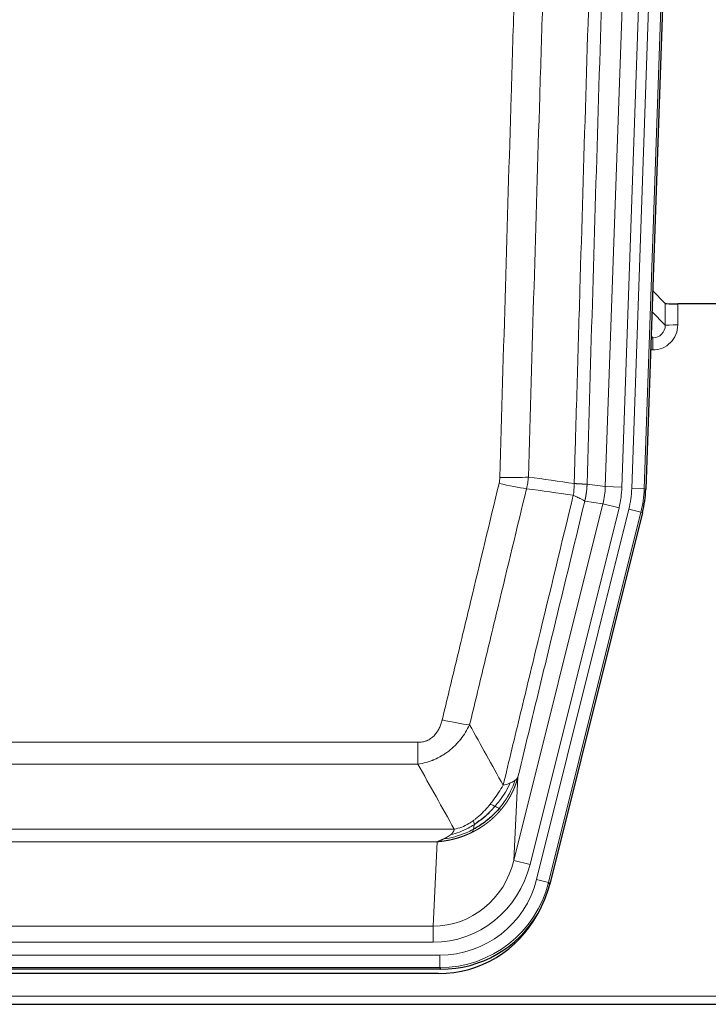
# Model space of a CAD drawing. Header units: millimetres. Extents: x 0 to 29700, y -16 to 21000.
# Tile 36 of 256: x 6289 to 6454, y 9272 to 9509. Entities that reach past the tile are written whole.
import ezdxf

# ---------------------------------------------------------------- set-up
doc = ezdxf.new("R2010")
doc.units = ezdxf.units.MM
doc.layers.add('1', color=7, linetype='Continuous', true_color=0xffffff)

msp = doc.modelspace()

# ---------------------------------------------------------------- linework, layer by layer
at = {"layer": '1', "color": 4, "linetype": 'Continuous', "lineweight": 13}
for p, q in [((6436.05, 9396.184), (6449.161, 9771.627)), ((6452.155, 9771.523), (6439.044, 9396.08)), ((6429.71, 9396.653), (6442.777, 9770.824)), ((6446.769, 9770.685), (6433.703, 9396.514)), ((6444.122, 9435.398), (6444.112, 9440.629)), ((6447.11, 9440.528), (6447.121, 9435.48)), ((6440.908, 9438.726), (6444.122, 9435.398)), ((6440.687, 9432.391), (6441.13, 9432.391)), ((6441.13, 9432.391), (6440.703, 9432.833)), ((6441.13, 9432.391), (6441.13, 9429.471)), ((6441.13, 9429.471), (6440.585, 9429.471)), ((6425.334, 9397.268), (6429.71, 9396.653)), ((6429.71, 9396.653), (6433.703, 9396.514)), ((6439.044, 9396.08), (6436.05, 9396.184)), ((6439.044, 9396.08), (6439.417, 9396.027)), ((6429.129, 9392.519), (6424.778, 9393.13)), ((6407.777, 9306.881), (6429.129, 9392.519)), ((6411.653, 9305.914), (6433.005, 9391.552)), ((6413.179, 9302.288), (6435.352, 9391.222)), ((6429.129, 9392.519), (6433.005, 9391.552)), ((6438.259, 9390.498), (6435.352, 9391.222)), ((6438.259, 9390.498), (6416.085, 9301.563)), ((6438.633, 9390.445), (6438.259, 9390.498)), ((6179.342, 9335.235), (6384.684, 9335.235)), ((6384.684, 9329.994), (6384.684, 9335.235)), ((6384.684, 9329.994), (6179.342, 9329.994)), ((6408.735, 9326.936), (6407.777, 9306.881)), ((6170.61, 9314.375), (6393.416, 9314.375)), ((6389.303, 9311.345), (6174.723, 9311.345)), ((6388.335, 9291.066), (6389.303, 9311.345)), ((6411.653, 9305.914), (6407.777, 9306.881)), ((6416.085, 9301.563), (6413.179, 9302.288)), ((6416.085, 9301.563), (6416.378, 9301.188)), ((6175.692, 9291.066), (6388.335, 9291.066)), ((6388.335, 9287.202), (6388.335, 9291.066)), ((6388.335, 9287.202), (6175.692, 9287.202)), ((6174.103, 9284.119), (6389.923, 9284.119)), ((6389.923, 9281.123), (6389.923, 9284.119)), ((6389.923, 9281.123), (6174.103, 9281.123)), ((6390.216, 9280.748), (6389.923, 9281.123)), ((6038.013, 9274.262), (6526.013, 9274.262))]:
    msp.add_line(p, q, dxfattribs=at)
at = {"layer": '1', "color": 2, "linetype": 'Continuous', "lineweight": 25}
for p, q in [((6452.535, 9771.672), (6439.417, 9396.027)), ((6444.112, 9440.629), (6441.084, 9443.764)), ((6477.013, 9440.528), (6447.11, 9440.528)), ((6438.633, 9390.445), (6416.378, 9301.188)), ((6390.216, 9280.748), (6173.81, 9280.748)), ((6389.625, 9279.705), (6174.402, 9279.705)), ((6038.013, 9272.315), (6526.013, 9272.315))]:
    msp.add_line(p, q, dxfattribs=at)
for centre, major_axis, ratio, start_param, end_param in [((6447.11, 9440.633), (3, 0), 0.0349646, 3.1753451, 4.712515), ((6412.397, 9396.978, 0), (-26.774, 3.763), 0.9986144, 3.0370169, 3.2461684), ((6390.159, 9307.785, 0), (-16.66, 21.323), 0.9977958, 3.5187977, 3.8037475), ((6389.599, 9306.721), (-16.639, 21.297), 0.9990195, 2.4788434, 3.5628372), ((6390.159, 9307.785, 0), (-16.66, 21.323), 0.9977958, 2.4794378, 3.5187977)]:
    msp.add_ellipse(centre, major_axis=major_axis, ratio=ratio, start_param=start_param, end_param=end_param, dxfattribs=at)
at = {"layer": '1', "color": 4, "linetype": 'Continuous', "lineweight": 13}
for centre, major_axis, ratio, start_param, end_param in [((6441.117, 9435.48), (3.237, -5.067), 0.9977321, 5.7157535, 7.2865499), ((6447.121, 9435.402), (-3, -0.006), 0.0261769, 4.7123351, 6.249505), ((6441.117, 9435.402), (1.726, -2.474), 0.9943829, 5.6754356, 7.2462319), ((6404.38, 9399.973), (-9.996, 0.288), 0.1133347, 1.5740649, 2.3314742), ((6404.193, 9398.567), (-9.719, 2.353), 0.1107863, 1.5976112, 2.3432486), ((6409.685, 9397.36), (19.844, -2.789), 0.9980617, 6.1786096, 6.387761), ((6409.685, 9397.36), (23.799, -3.345), 0.9986144, 6.1786096, 6.387761), ((6412.032, 9397.03, 0), (-23.799, 3.345), 0.9986144, 3.0370169, 3.2461684), ((6412.032, 9397.03), (26.766, -3.762), 0.9989218, 6.1786096, 6.387761), ((6390.531, 9341.993), (9.722, -2.342), 0.1329353, 4.744395, 5.4873531), ((6388.414, 9312.049), (-1.001, -20.961), 0.9530564, 0.0460885, 1.3674009), ((6388.414, 9312.049, 0), (-1.185, -24.82), 0.9658521, 0.0460885, 1.3674009), ((6389.872, 9308.152, 0), (-14.809, 18.954), 0.9977958, 2.4794378, 3.8037475), ((6389.872, 9308.152), (16.651, -21.313), 0.9982842, 5.6210305, 6.9453401)]:
    msp.add_ellipse(centre, major_axis=major_axis, ratio=ratio, start_param=start_param, end_param=end_param, dxfattribs=at)
for points, knots in [([(6422.245, 9397.399), (6422.3, 9399.332), (6422.356, 9401.266), (6422.468, 9405.133), (6422.637, 9410.935), (6423.032, 9424.476), (6423.376, 9436.088), (6424.069, 9459.321), (6425.009, 9490.321), (6426.468, 9536.885), (6427.472, 9567.971), (6428.046, 9585.469), (6428.11, 9587.414), (6428.238, 9591.303), (6428.43, 9597.136), (6428.882, 9610.749), (6429.273, 9622.42), (6429.602, 9632.147), (6429.668, 9634.092), (6429.8, 9637.983), (6429.998, 9643.819), (6430.463, 9657.436), (6430.866, 9669.107), (6431.677, 9692.447), (6432.775, 9723.566), (6433.902, 9754.678), (6434.474, 9770.233)], [0, 0, 0, 0, 0.015625, 0.015625, 0.03125, 0.0625, 0.125, 0.125, 0.25, 0.375, 0.5, 0.5, 0.515625, 0.515625, 0.53125, 0.5625, 0.625, 0.625, 0.640625, 0.640625, 0.65625, 0.6875, 0.75, 0.75, 0.875, 1, 1, 1, 1]), ([(6437.529, 9768.757), (6436.959, 9753.258), (6435.835, 9722.257), (6434.741, 9691.25), (6433.931, 9667.993), (6433.529, 9656.364), (6433.066, 9642.795), (6432.868, 9636.98), (6432.736, 9633.103), (6432.671, 9631.165), (6432.343, 9621.473), (6431.953, 9609.845), (6431.502, 9596.281), (6431.311, 9590.468), (6431.183, 9586.593), (6431.119, 9584.656), (6430.547, 9567.221), (6429.545, 9536.247), (6428.091, 9489.852), (6426.684, 9443.522), (6425.779, 9412.679), (6425.334, 9397.268)], [0, 0, 0, 0, 0.125, 0.25, 0.25, 0.3125, 0.34375, 0.359375, 0.359375, 0.375, 0.375, 0.4375, 0.46875, 0.484375, 0.484375, 0.5, 0.5, 0.625, 0.75, 0.875, 1, 1, 1, 1]), ([(6404.38, 9398.839), (6404.818, 9414.077), (6405.708, 9444.577), (6406.629, 9475.125), (6407.331, 9498.054), (6407.567, 9505.7), (6408.043, 9520.997), (6408.282, 9528.649), (6409.008, 9551.613), (6409.499, 9566.929), (6410.123, 9586.083), (6410.248, 9589.914), (6410.499, 9597.575), (6410.877, 9609.068), (6411.26, 9620.56), (6412.031, 9643.545), (6413.073, 9674.192), (6414.68, 9720.164), (6415.781, 9750.813), (6416.339, 9766.137)], [0, 0, 0, 0, 0.125, 0.25, 0.25, 0.3125, 0.3125, 0.375, 0.375, 0.5, 0.5, 0.53125, 0.53125, 0.5625, 0.625, 0.625, 0.75, 0.875, 1, 1, 1, 1]), ([(6423.222, 9765.794), (6422.664, 9750.488), (6421.562, 9719.878), (6419.952, 9673.963), (6418.908, 9643.354), (6418.137, 9620.398), (6417.754, 9608.92), (6417.375, 9597.442), (6417.123, 9589.79), (6416.998, 9585.964), (6416.373, 9566.834), (6415.881, 9551.537), (6415.155, 9528.602), (6414.915, 9520.959), (6414.439, 9505.681), (6414.202, 9498.044), (6413.499, 9475.144), (6412.577, 9444.635), (6411.686, 9414.173), (6411.248, 9398.954)], [0, 0, 0, 0, 0.125, 0.25, 0.375, 0.375, 0.4375, 0.46875, 0.46875, 0.5, 0.5, 0.625, 0.625, 0.6875, 0.6875, 0.75, 0.75, 0.875, 1, 1, 1, 1]), ([(6404.38, 9398.839), (6404.373, 9398.601), (6404.354, 9398.364), (6404.292, 9397.893), (6404.249, 9397.66), (6404.193, 9397.428)], [0, 0, 0, 0, 0.5, 0.5, 1, 1, 1, 1]), ([(6390.531, 9340.626), (6391.665, 9345.353), (6392.801, 9350.083), (6395.073, 9359.544), (6396.211, 9364.276), (6399.626, 9378.477), (6401.907, 9387.95), (6404.193, 9397.428)], [0, 0, 0, 0, 0.25, 0.25, 0.5, 0.5, 1, 1, 1, 1]), ([(6410.789, 9396.154), (6408.501, 9386.689), (6406.217, 9377.229), (6402.797, 9363.048), (6401.659, 9358.322), (6399.383, 9348.874), (6398.247, 9344.152), (6397.111, 9339.431)], [0, 0, 0, 0, 0.5, 0.5, 0.75, 0.75, 1, 1, 1, 1]), ([(6422.245, 9397.399), (6422.224, 9396.921), (6422.208, 9396.446), (6422.15, 9395.5), (6422.108, 9395.031), (6422.032, 9394.565)], [0, 0, 0, 0, 0.5, 0.5, 1, 1, 1, 1]), ([(6422.245, 9397.399), (6422.257, 9397.398), (6422.283, 9397.396), (6422.32, 9397.393), (6422.359, 9397.389), (6422.397, 9397.386), (6422.435, 9397.383), (6422.474, 9397.38), (6422.512, 9397.377), (6422.551, 9397.374), (6422.589, 9397.371), (6422.628, 9397.368), (6422.667, 9397.365), (6422.706, 9397.362), (6422.745, 9397.359), (6422.784, 9397.357), (6422.823, 9397.354), (6422.862, 9397.351), (6422.902, 9397.348), (6422.941, 9397.345), (6422.98, 9397.343), (6423.019, 9397.34), (6423.058, 9397.337), (6423.098, 9397.335), (6423.137, 9397.332), (6423.176, 9397.33), (6423.215, 9397.327), (6423.254, 9397.325), (6423.293, 9397.322), (6423.332, 9397.32), (6423.371, 9397.318), (6423.41, 9397.315), (6423.449, 9397.313), (6423.488, 9397.311), (6423.526, 9397.309), (6423.565, 9397.307), (6423.603, 9397.304), (6423.641, 9397.302), (6423.679, 9397.3), (6423.717, 9397.298), (6423.755, 9397.297), (6423.793, 9397.295), (6423.83, 9397.293), (6423.868, 9397.291), (6423.905, 9397.289), (6423.942, 9397.288), (6423.978, 9397.286), (6424.015, 9397.284), (6424.051, 9397.283), (6424.087, 9397.281), (6424.123, 9397.28), (6424.158, 9397.279), (6424.193, 9397.277), (6424.228, 9397.276), (6424.263, 9397.275), (6424.297, 9397.273), (6424.331, 9397.272), (6424.365, 9397.271), (6424.398, 9397.27), (6424.433, 9397.269), (6424.47, 9397.268), (6424.508, 9397.267), (6424.546, 9397.266), (6424.583, 9397.265), (6424.619, 9397.264), (6424.654, 9397.264), (6424.688, 9397.263), (6424.721, 9397.262), (6424.754, 9397.262), (6424.786, 9397.261), (6424.816, 9397.261), (6424.846, 9397.26), (6424.876, 9397.26), (6424.904, 9397.259), (6424.931, 9397.259), (6424.958, 9397.259), (6424.984, 9397.259), (6425.009, 9397.259), (6425.033, 9397.259), (6425.056, 9397.259), (6425.078, 9397.259), (6425.1, 9397.259), (6425.12, 9397.259), (6425.14, 9397.259), (6425.159, 9397.26), (6425.176, 9397.26), (6425.193, 9397.26), (6425.21, 9397.261), (6425.225, 9397.261), (6425.239, 9397.262), (6425.253, 9397.262), (6425.265, 9397.263), (6425.277, 9397.263), (6425.288, 9397.264), (6425.298, 9397.265), (6425.307, 9397.265), (6425.315, 9397.266), (6425.322, 9397.267), (6425.329, 9397.268), (6425.332, 9397.268), (6425.334, 9397.268)], [0, 0, 0, 0, 0.0069372, 0.0139334, 0.0209887, 0.028103, 0.0352764, 0.0425088, 0.0498003, 0.0571509, 0.0645605, 0.0720292, 0.0795569, 0.0871437, 0.0947896, 0.1024945, 0.1102584, 0.1180815, 0.1259636, 0.1339048, 0.141905, 0.1499643, 0.1580827, 0.1662601, 0.1744966, 0.1827922, 0.1911468, 0.1995605, 0.2080333, 0.2165651, 0.225156, 0.233806, 0.2425151, 0.2512832, 0.2601104, 0.2689967, 0.277942, 0.2869465, 0.29601, 0.3051325, 0.3143142, 0.3235549, 0.3328547, 0.3422136, 0.3516315, 0.3611085, 0.3706446, 0.3802398, 0.3898941, 0.3996074, 0.4093798, 0.4192113, 0.4291019, 0.4390515, 0.4490602, 0.459128, 0.4692549, 0.4794409, 0.4896859, 0.4999901, 0.5124905, 0.524991, 0.5374914, 0.5499918, 0.5624922, 0.5749926, 0.587493, 0.5999934, 0.6124937, 0.6249941, 0.6374944, 0.6499948, 0.6624951, 0.6749954, 0.6874957, 0.699996, 0.7124963, 0.7249966, 0.7374968, 0.7499971, 0.7624973, 0.7749976, 0.7874978, 0.799998, 0.8124982, 0.8249984, 0.8374986, 0.8499988, 0.8624989, 0.8749991, 0.8874992, 0.8999993, 0.9124995, 0.9249996, 0.9374997, 0.9499998, 0.9624998, 0.9749999, 0.9875, 1, 1, 1, 1]), ([(6425.334, 9397.268), (6425.334, 9397.256), (6425.332, 9397.209), (6425.329, 9397.106), (6425.322, 9396.94), (6425.31, 9396.71), (6425.291, 9396.417), (6425.263, 9396.061), (6425.221, 9395.642), (6425.177, 9395.283), (6425.139, 9395.008), (6425.113, 9394.836), (6425.087, 9394.67), (6425.06, 9394.507), (6425.033, 9394.35), (6425.005, 9394.197), (6424.977, 9394.048), (6424.949, 9393.904), (6424.92, 9393.764), (6424.891, 9393.629), (6424.863, 9393.498), (6424.834, 9393.371), (6424.806, 9393.249), (6424.787, 9393.169), (6424.778, 9393.13)], [0, 0, 0, 0, 0.0092499, 0.0337179, 0.073404, 0.128308, 0.1984299, 0.2837694, 0.3843264, 0.5001005, 0.5424888, 0.5838484, 0.6241794, 0.6634821, 0.7017567, 0.7390032, 0.7752221, 0.8104134, 0.8445775, 0.8777146, 0.909825, 0.9409091, 0.9709673, 1, 1, 1, 1]), ([(6405.179, 9324.922), (6406.576, 9330.716), (6407.976, 9336.513), (6410.778, 9348.111), (6412.181, 9353.913), (6416.395, 9371.324), (6419.21, 9382.94), (6422.032, 9394.565)], [0, 0, 0, 0, 0.25, 0.25, 0.5, 0.5, 1, 1, 1, 1]), ([(6424.778, 9393.13), (6422.092, 9382.082), (6419.412, 9371.042), (6415.401, 9354.492), (6414.066, 9348.978), (6411.398, 9337.954), (6410.066, 9332.444), (6408.735, 9326.936)], [0, 0, 0, 0, 0.5, 0.5, 0.75, 0.75, 1, 1, 1, 1]), ([(6422.032, 9394.565), (6422.441, 9394.372), (6422.814, 9394.198), (6423.472, 9393.888), (6423.758, 9393.751), (6424.229, 9393.515), (6424.415, 9393.414), (6424.679, 9393.248), (6424.756, 9393.181), (6424.778, 9393.13)], [0, 0, 0, 0, 0.25, 0.25, 0.5, 0.5, 0.75, 0.75, 1, 1, 1, 1]), ([(6390.531, 9340.626), (6390.51, 9340.538), (6390.488, 9340.451), (6390.442, 9340.277), (6390.418, 9340.19), (6390.343, 9339.931), (6390.288, 9339.76), (6390.17, 9339.422), (6390.107, 9339.255), (6389.97, 9338.925), (6389.897, 9338.762), (6389.74, 9338.441), (6389.656, 9338.283), (6389.52, 9338.049), (6389.474, 9337.972), (6389.377, 9337.819), (6389.327, 9337.743), (6389.174, 9337.519), (6389.066, 9337.375), (6388.838, 9337.096), (6388.718, 9336.962), (6388.529, 9336.769), (6388.431, 9336.674), (6388.33, 9336.583), (6388.262, 9336.523), (6388.228, 9336.493), (6388.053, 9336.347), (6387.909, 9336.239), (6387.462, 9335.936), (6387.145, 9335.767), (6386.725, 9335.597), (6386.64, 9335.565), (6386.467, 9335.506), (6386.38, 9335.479), (6386.118, 9335.404), (6385.942, 9335.363), (6385.588, 9335.298), (6385.409, 9335.274), (6385.049, 9335.243), (6384.867, 9335.235), (6384.684, 9335.235)], [0, 0, 0, 0, 0.03125, 0.03125, 0.0625, 0.0625, 0.125, 0.125, 0.1875, 0.1875, 0.25, 0.25, 0.3125, 0.3125, 0.34375, 0.34375, 0.375, 0.375, 0.4375, 0.4375, 0.5, 0.5, 0.53125, 0.546875, 0.546875, 0.5625, 0.5625, 0.625, 0.625, 0.75, 0.75, 0.78125, 0.78125, 0.8125, 0.8125, 0.875, 0.875, 0.9375, 0.9375, 1, 1, 1, 1]), ([(6397.111, 9339.431), (6396.814, 9338.82), (6396.487, 9338.228), (6395.775, 9337.084), (6395.388, 9336.532), (6394.76, 9335.736), (6394.488, 9335.411), (6394.203, 9335.095), (6394.087, 9334.969), (6394.029, 9334.907), (6393.854, 9334.721), (6393.735, 9334.599), (6393.133, 9333.998), (6392.624, 9333.549), (6391.951, 9333.027), (6391.815, 9332.925), (6391.608, 9332.775), (6391.539, 9332.726), (6391.399, 9332.628), (6391.329, 9332.579), (6390.977, 9332.341), (6390.69, 9332.16), (6389.814, 9331.646), (6389.209, 9331.342), (6388.505, 9331.044), (6388.427, 9331.012), (6388.269, 9330.948), (6388.19, 9330.917), (6387.952, 9330.825), (6387.793, 9330.767), (6387.313, 9330.6), (6386.99, 9330.5), (6386.015, 9330.229), (6385.355, 9330.091), (6384.684, 9329.994)], [0, 0, 0, 0, 0.125, 0.125, 0.25, 0.25, 0.3125, 0.328125, 0.328125, 0.34375, 0.34375, 0.375, 0.375, 0.5, 0.5, 0.53125, 0.53125, 0.546875, 0.546875, 0.5625, 0.5625, 0.625, 0.625, 0.75, 0.75, 0.765625, 0.765625, 0.78125, 0.78125, 0.8125, 0.8125, 0.875, 0.875, 1, 1, 1, 1]), ([(6408.735, 9326.936), (6408.729, 9326.913), (6408.717, 9326.867), (6408.699, 9326.799), (6408.681, 9326.731), (6408.663, 9326.663), (6408.644, 9326.596), (6408.625, 9326.528), (6408.606, 9326.461), (6408.587, 9326.395), (6408.568, 9326.329), (6408.548, 9326.263), (6408.529, 9326.197), (6408.509, 9326.131), (6408.489, 9326.066), (6408.469, 9326.001), (6408.449, 9325.937), (6408.428, 9325.873), (6408.408, 9325.809), (6408.387, 9325.745), (6408.366, 9325.682), (6408.345, 9325.618), (6408.324, 9325.556), (6408.303, 9325.493), (6408.282, 9325.431), (6408.26, 9325.369), (6408.239, 9325.308), (6408.217, 9325.246), (6408.195, 9325.185), (6408.173, 9325.124), (6408.151, 9325.064), (6408.129, 9325.004), (6408.107, 9324.944), (6408.084, 9324.884), (6408.062, 9324.825), (6408.039, 9324.766), (6408.016, 9324.708), (6407.993, 9324.649), (6407.97, 9324.591), (6407.947, 9324.533), (6407.924, 9324.476), (6407.901, 9324.418), (6407.878, 9324.362), (6407.854, 9324.305), (6407.831, 9324.249), (6407.807, 9324.192), (6407.784, 9324.137), (6407.76, 9324.081), (6407.736, 9324.026), (6407.712, 9323.971), (6407.688, 9323.916), (6407.664, 9323.862), (6407.64, 9323.808), (6407.616, 9323.754), (6407.592, 9323.701), (6407.568, 9323.648), (6407.544, 9323.595), (6407.519, 9323.542), (6407.495, 9323.49), (6407.47, 9323.438), (6407.446, 9323.386), (6407.421, 9323.335), (6407.397, 9323.283), (6407.372, 9323.232), (6407.347, 9323.182), (6407.323, 9323.131), (6407.298, 9323.081), (6407.273, 9323.032), (6407.248, 9322.982), (6407.223, 9322.933), (6407.198, 9322.884), (6407.174, 9322.835), (6407.149, 9322.787), (6407.124, 9322.739), (6407.099, 9322.691), (6407.074, 9322.643), (6407.049, 9322.596), (6407.024, 9322.549), (6406.999, 9322.502), (6406.974, 9322.456), (6406.949, 9322.41), (6406.923, 9322.364), (6406.898, 9322.318), (6406.873, 9322.273), (6406.848, 9322.228), (6406.823, 9322.183), (6406.798, 9322.138), (6406.773, 9322.094), (6406.748, 9322.05), (6406.723, 9322.006), (6406.698, 9321.963), (6406.673, 9321.919), (6406.648, 9321.877), (6406.623, 9321.834), (6406.598, 9321.791), (6406.573, 9321.749), (6406.548, 9321.707), (6406.523, 9321.666), (6406.498, 9321.624), (6406.473, 9321.583), (6406.448, 9321.543), (6406.423, 9321.502), (6406.398, 9321.462), (6406.374, 9321.422), (6406.349, 9321.382), (6406.324, 9321.342), (6406.3, 9321.303), (6406.275, 9321.264), (6406.25, 9321.225), (6406.226, 9321.187), (6406.201, 9321.148), (6406.177, 9321.11), (6406.152, 9321.073), (6406.128, 9321.035), (6406.104, 9320.998), (6406.079, 9320.961), (6406.055, 9320.924), (6406.031, 9320.888), (6406.007, 9320.852), (6405.983, 9320.816), (6405.958, 9320.78), (6405.935, 9320.744), (6405.911, 9320.709), (6405.887, 9320.674), (6405.863, 9320.639), (6405.839, 9320.605), (6405.816, 9320.571), (6405.792, 9320.537), (6405.768, 9320.503), (6405.745, 9320.469), (6405.722, 9320.436), (6405.698, 9320.403), (6405.675, 9320.37), (6405.652, 9320.338), (6405.629, 9320.305), (6405.606, 9320.273), (6405.583, 9320.241), (6405.56, 9320.21), (6405.537, 9320.178), (6405.514, 9320.147), (6405.492, 9320.116), (6405.469, 9320.086), (6405.447, 9320.055), (6405.424, 9320.025), (6405.402, 9319.995), (6405.38, 9319.965), (6405.358, 9319.936), (6405.336, 9319.907), (6405.314, 9319.878), (6405.292, 9319.849), (6405.27, 9319.82), (6405.248, 9319.792), (6405.227, 9319.764), (6405.205, 9319.736), (6405.184, 9319.708), (6405.163, 9319.681), (6405.142, 9319.653), (6405.121, 9319.626), (6405.1, 9319.599), (6405.079, 9319.573), (6405.058, 9319.547), (6405.037, 9319.52), (6405.017, 9319.495), (6404.996, 9319.469), (6404.976, 9319.443), (6404.956, 9319.418), (6404.936, 9319.393), (6404.916, 9319.368), (6404.896, 9319.344), (6404.876, 9319.319), (6404.856, 9319.295), (6404.837, 9319.271), (6404.818, 9319.247), (6404.798, 9319.224), (6404.779, 9319.201), (6404.76, 9319.177), (6404.741, 9319.155), (6404.722, 9319.132), (6404.71, 9319.117), (6404.703, 9319.109)], [0, 0, 0, 0, 0.0080212, 0.0160154, 0.0239827, 0.0319231, 0.0398365, 0.0477229, 0.0555824, 0.0634149, 0.0712205, 0.0789992, 0.0867509, 0.0944756, 0.1021734, 0.1098443, 0.1174881, 0.1251051, 0.1326951, 0.1402581, 0.1477942, 0.1553034, 0.1627856, 0.1702408, 0.1776691, 0.1850704, 0.1924448, 0.1997923, 0.2071128, 0.2144063, 0.2216729, 0.2289126, 0.2361253, 0.243311, 0.2504698, 0.2576016, 0.2647065, 0.2717845, 0.2788355, 0.2858595, 0.2928566, 0.2998268, 0.30677, 0.3136862, 0.3205755, 0.3274379, 0.3342733, 0.3410817, 0.3478632, 0.3546178, 0.3613454, 0.3680461, 0.3747198, 0.3813665, 0.3879863, 0.3945792, 0.4011451, 0.4076841, 0.4141961, 0.4206811, 0.4271393, 0.4335704, 0.4399746, 0.4463519, 0.4527022, 0.4590256, 0.465322, 0.4715915, 0.477834, 0.4840496, 0.4902382, 0.4963999, 0.5025346, 0.5086424, 0.5147232, 0.5207771, 0.526804, 0.532804, 0.5387771, 0.5447232, 0.5506423, 0.5565345, 0.5623997, 0.568238, 0.5740494, 0.5798338, 0.5855912, 0.5913217, 0.5970253, 0.6027019, 0.6083515, 0.6139742, 0.61957, 0.6251388, 0.6306807, 0.6361956, 0.6416836, 0.6471446, 0.6525787, 0.6579858, 0.663366, 0.6687192, 0.6740455, 0.6793448, 0.6846172, 0.6898627, 0.6950812, 0.7002727, 0.7054373, 0.710575, 0.7156857, 0.7207694, 0.7258262, 0.7308561, 0.735859, 0.740835, 0.745784, 0.7507061, 0.7556012, 0.7604694, 0.7653107, 0.7701249, 0.7749123, 0.7796727, 0.7844061, 0.7891127, 0.7937922, 0.7984448, 0.8030705, 0.8076692, 0.812241, 0.8167858, 0.8213037, 0.8257947, 0.8302587, 0.8346957, 0.8391058, 0.843489, 0.8478452, 0.8521745, 0.8564768, 0.8607522, 0.8650006, 0.8692221, 0.8734166, 0.8775842, 0.8817249, 0.8858386, 0.8899254, 0.8939852, 0.8980181, 0.902024, 0.906003, 0.909955, 0.9138802, 0.9177783, 0.9216495, 0.9254938, 0.9293111, 0.9331015, 0.936865, 0.9406015, 0.944311, 0.9479937, 0.9516493, 0.9552781, 0.9588799, 0.9624547, 0.9660026, 0.9695236, 0.9730176, 0.9764847, 0.9799249, 0.9833381, 0.9867243, 0.9900837, 0.993416, 0.9967215, 1, 1, 1, 1]), ([(6408.735, 9326.936), (6408.651, 9326.727), (6408.509, 9326.528), (6408.246, 9326.276), (6408.174, 9326.214), (6408.096, 9326.153)], [0, 0, 0, 0, 0.75, 0.75, 1, 1, 1, 1]), ([(6405.179, 9324.922), (6404.486, 9323.782), (6403.719, 9322.593), (6402.592, 9321.063), (6402.302, 9320.685), (6402.003, 9320.315)], [0, 0, 0, 0, 0.75, 0.75, 1, 1, 1, 1]), ([(6406.886, 9325.481), (6406.187, 9324.016), (6405.316, 9322.561), (6403.956, 9320.743), (6403.599, 9320.298), (6403.228, 9319.866)], [0, 0, 0, 0, 0.75, 0.75, 1, 1, 1, 1]), ([(6408.096, 9326.153), (6407.484, 9324.34), (6406.588, 9322.561), (6405.058, 9320.379), (6404.648, 9319.85), (6404.213, 9319.339)], [0, 0, 0, 0, 0.75, 0.75, 1, 1, 1, 1]), ([(6406.886, 9325.481), (6406.763, 9325.43), (6406.635, 9325.38), (6406.302, 9325.258), (6406.092, 9325.187), (6405.65, 9325.051), (6405.419, 9324.985), (6405.179, 9324.922)], [0, 0, 0, 0, 0.25, 0.25, 0.625, 0.625, 1, 1, 1, 1]), ([(6408.096, 9326.153), (6408.057, 9326.123), (6408.017, 9326.093), (6407.849, 9325.974), (6407.71, 9325.887), (6407.407, 9325.719), (6407.242, 9325.638), (6407.007, 9325.533), (6406.947, 9325.507), (6406.886, 9325.481)], [0, 0, 0, 0, 0.125, 0.125, 0.5, 0.5, 0.875, 0.875, 1, 1, 1, 1]), ([(6402.003, 9320.315), (6401.854, 9320.13), (6401.702, 9319.947), (6401.088, 9319.224), (6400.608, 9318.702), (6399.614, 9317.721), (6399.1, 9317.262), (6398.393, 9316.703), (6398.214, 9316.567), (6398.034, 9316.437)], [0, 0, 0, 0, 0.125, 0.125, 0.5, 0.5, 0.875, 0.875, 1, 1, 1, 1]), ([(6403.228, 9319.866), (6403.129, 9319.915), (6403.027, 9319.962), (6402.771, 9320.076), (6402.613, 9320.14), (6402.303, 9320.247), (6402.149, 9320.29), (6402.003, 9320.315)], [0, 0, 0, 0, 0.25, 0.25, 0.625, 0.625, 1, 1, 1, 1]), ([(6404.213, 9319.339), (6404.182, 9319.356), (6404.15, 9319.374), (6404.016, 9319.449), (6403.903, 9319.512), (6403.653, 9319.648), (6403.517, 9319.721), (6403.326, 9319.818), (6403.277, 9319.842), (6403.228, 9319.866)], [0, 0, 0, 0, 0.125, 0.125, 0.5, 0.5, 0.875, 0.875, 1, 1, 1, 1]), ([(6404.703, 9319.109), (6404.689, 9319.092), (6404.659, 9319.057), (6404.615, 9319.004), (6404.571, 9318.952), (6404.526, 9318.9), (6404.482, 9318.848), (6404.437, 9318.796), (6404.393, 9318.745), (6404.348, 9318.694), (6404.303, 9318.643), (6404.258, 9318.592), (6404.213, 9318.542), (6404.167, 9318.492), (6404.122, 9318.442), (6404.077, 9318.392), (6404.031, 9318.342), (6403.985, 9318.293), (6403.94, 9318.244), (6403.894, 9318.195), (6403.848, 9318.146), (6403.802, 9318.097), (6403.756, 9318.049), (6403.71, 9318.001), (6403.664, 9317.953), (6403.617, 9317.906), (6403.571, 9317.858), (6403.524, 9317.811), (6403.478, 9317.764), (6403.431, 9317.717), (6403.385, 9317.671), (6403.338, 9317.624), (6403.291, 9317.578), (6403.244, 9317.532), (6403.197, 9317.487), (6403.15, 9317.441), (6403.103, 9317.396), (6403.056, 9317.351), (6403.008, 9317.306), (6402.961, 9317.262), (6402.914, 9317.217), (6402.866, 9317.173), (6402.819, 9317.129), (6402.771, 9317.085), (6402.724, 9317.042), (6402.676, 9316.999), (6402.628, 9316.955), (6402.58, 9316.913), (6402.532, 9316.87), (6402.485, 9316.827), (6402.437, 9316.785), (6402.389, 9316.743), (6402.341, 9316.701), (6402.292, 9316.66), (6402.244, 9316.618), (6402.196, 9316.577), (6402.148, 9316.536), (6402.1, 9316.495), (6402.051, 9316.455), (6402.003, 9316.415), (6401.954, 9316.374), (6401.906, 9316.334), (6401.857, 9316.295), (6401.809, 9316.255), (6401.76, 9316.216), (6401.712, 9316.177), (6401.663, 9316.138), (6401.614, 9316.099), (6401.566, 9316.061), (6401.517, 9316.022), (6401.468, 9315.984), (6401.419, 9315.946), (6401.371, 9315.909), (6401.322, 9315.871), (6401.273, 9315.834), (6401.224, 9315.797), (6401.175, 9315.76), (6401.126, 9315.723), (6401.077, 9315.687), (6401.028, 9315.651), (6400.979, 9315.615), (6400.93, 9315.579), (6400.881, 9315.543), (6400.832, 9315.508), (6400.783, 9315.472), (6400.734, 9315.437), (6400.685, 9315.402), (6400.636, 9315.368), (6400.587, 9315.333), (6400.538, 9315.299), (6400.488, 9315.265), (6400.439, 9315.231), (6400.39, 9315.197), (6400.341, 9315.164), (6400.292, 9315.13), (6400.243, 9315.097), (6400.193, 9315.064), (6400.144, 9315.031), (6400.095, 9314.999), (6400.046, 9314.967), (6399.997, 9314.934), (6399.948, 9314.902), (6399.898, 9314.871), (6399.849, 9314.839), (6399.8, 9314.808), (6399.751, 9314.776), (6399.702, 9314.745), (6399.652, 9314.714), (6399.603, 9314.684), (6399.554, 9314.653), (6399.505, 9314.623), (6399.456, 9314.593), (6399.407, 9314.563), (6399.358, 9314.533), (6399.309, 9314.504), (6399.26, 9314.474), (6399.21, 9314.445), (6399.161, 9314.416), (6399.112, 9314.387), (6399.063, 9314.358), (6399.014, 9314.33), (6398.965, 9314.302), (6398.916, 9314.274), (6398.867, 9314.246), (6398.819, 9314.218), (6398.77, 9314.19), (6398.721, 9314.163), (6398.672, 9314.136), (6398.623, 9314.109), (6398.574, 9314.082), (6398.525, 9314.055), (6398.477, 9314.028), (6398.428, 9314.002), (6398.379, 9313.976), (6398.331, 9313.95), (6398.282, 9313.924), (6398.233, 9313.898), (6398.185, 9313.873), (6398.136, 9313.847), (6398.088, 9313.822), (6398.039, 9313.797), (6397.991, 9313.772), (6397.942, 9313.748), (6397.894, 9313.723), (6397.846, 9313.699), (6397.797, 9313.675), (6397.749, 9313.651), (6397.717, 9313.635), (6397.701, 9313.627)], [0, 0, 0, 0, 0.0076941, 0.0153765, 0.0230472, 0.0307061, 0.0383534, 0.045989, 0.0536129, 0.061225, 0.0688255, 0.0764143, 0.0839914, 0.0915567, 0.0991104, 0.1066524, 0.1141827, 0.1217013, 0.1292082, 0.1367034, 0.1441869, 0.1516588, 0.1591189, 0.1665674, 0.1740041, 0.1814292, 0.1888426, 0.1962444, 0.2036344, 0.2110128, 0.2183794, 0.2257344, 0.2330778, 0.2404094, 0.2477294, 0.2550377, 0.2623343, 0.2696193, 0.2768926, 0.2841542, 0.2914041, 0.2986424, 0.305869, 0.313084, 0.3202872, 0.3274789, 0.3346588, 0.3418271, 0.3489838, 0.3561287, 0.3632621, 0.3703837, 0.3774937, 0.3845921, 0.3916788, 0.3987539, 0.4058173, 0.412869, 0.4199092, 0.4269376, 0.4339544, 0.4409596, 0.4479532, 0.454935, 0.4619053, 0.4688639, 0.4758109, 0.4827462, 0.4896699, 0.496582, 0.5034825, 0.5103713, 0.5172485, 0.524114, 0.5309679, 0.5378102, 0.5446409, 0.55146, 0.5582674, 0.5650632, 0.5718474, 0.57862, 0.5853809, 0.5921303, 0.598868, 0.6055941, 0.6123087, 0.6190116, 0.6257029, 0.6323825, 0.6390506, 0.6457071, 0.652352, 0.6589853, 0.665607, 0.672217, 0.6788155, 0.6854024, 0.6919777, 0.6985414, 0.7050935, 0.7116341, 0.718163, 0.7246804, 0.7311862, 0.7376804, 0.744163, 0.750634, 0.7570935, 0.7635413, 0.7699776, 0.7764024, 0.7828155, 0.7892171, 0.7956072, 0.8019856, 0.8083525, 0.8147079, 0.8210516, 0.8273839, 0.8337045, 0.8400136, 0.8463112, 0.8525972, 0.8588716, 0.8651345, 0.8713859, 0.8776257, 0.8838539, 0.8900706, 0.8962758, 0.9024695, 0.9086516, 0.9148221, 0.9209812, 0.9271287, 0.9332646, 0.9393891, 0.945502, 0.9516034, 0.9576933, 0.9637717, 0.9698385, 0.9758938, 0.9819376, 0.9879699, 0.9939907, 1, 1, 1, 1]), ([(6404.703, 9319.109), (6404.632, 9319.122), (6404.533, 9319.167), (6404.331, 9319.274), (6404.275, 9319.305), (6404.213, 9319.339)], [0, 0, 0, 0, 0.75, 0.75, 1, 1, 1, 1]), ([(6398.184, 9315.455), (6397.727, 9315.163), (6397.263, 9314.892), (6395.392, 9313.898), (6393.956, 9313.357), (6392.545, 9313.037)], [0, 0, 0, 0, 0.25, 0.25, 1, 1, 1, 1]), ([(6398.034, 9316.437), (6397.673, 9316.176), (6397.306, 9315.934), (6395.812, 9315.053), (6394.636, 9314.588), (6393.416, 9314.375)], [0, 0, 0, 0, 0.25, 0.25, 1, 1, 1, 1]), ([(6398.015, 9314.339), (6398.027, 9314.379), (6398.039, 9314.42), (6398.084, 9314.589), (6398.113, 9314.726), (6398.156, 9315.01), (6398.171, 9315.159), (6398.182, 9315.357), (6398.183, 9315.406), (6398.184, 9315.455)], [0, 0, 0, 0, 0.125, 0.125, 0.5, 0.5, 0.875, 0.875, 1, 1, 1, 1]), ([(6398.184, 9315.455), (6398.186, 9315.553), (6398.184, 9315.65), (6398.171, 9315.884), (6398.155, 9316.018), (6398.107, 9316.255), (6398.074, 9316.358), (6398.034, 9316.437)], [0, 0, 0, 0, 0.25, 0.25, 0.625, 0.625, 1, 1, 1, 1]), ([(6397.701, 9313.627), (6397.679, 9313.616), (6397.636, 9313.595), (6397.571, 9313.563), (6397.506, 9313.532), (6397.441, 9313.501), (6397.376, 9313.47), (6397.31, 9313.439), (6397.245, 9313.409), (6397.18, 9313.378), (6397.115, 9313.348), (6397.05, 9313.319), (6396.985, 9313.289), (6396.92, 9313.26), (6396.854, 9313.231), (6396.789, 9313.202), (6396.724, 9313.174), (6396.659, 9313.146), (6396.594, 9313.118), (6396.528, 9313.09), (6396.463, 9313.063), (6396.398, 9313.035), (6396.333, 9313.008), (6396.267, 9312.982), (6396.202, 9312.955), (6396.137, 9312.929), (6396.072, 9312.903), (6396.006, 9312.877), (6395.941, 9312.851), (6395.876, 9312.826), (6395.811, 9312.801), (6395.746, 9312.776), (6395.68, 9312.751), (6395.615, 9312.727), (6395.55, 9312.703), (6395.485, 9312.679), (6395.42, 9312.655), (6395.354, 9312.631), (6395.289, 9312.608), (6395.224, 9312.585), (6395.159, 9312.562), (6395.094, 9312.54), (6395.029, 9312.517), (6394.964, 9312.495), (6394.899, 9312.473), (6394.834, 9312.452), (6394.769, 9312.43), (6394.704, 9312.409), (6394.639, 9312.388), (6394.574, 9312.367), (6394.509, 9312.347), (6394.445, 9312.326), (6394.38, 9312.306), (6394.315, 9312.286), (6394.25, 9312.267), (6394.185, 9312.247), (6394.121, 9312.228), (6394.056, 9312.209), (6393.991, 9312.19), (6393.927, 9312.171), (6393.862, 9312.153), (6393.798, 9312.135), (6393.733, 9312.117), (6393.669, 9312.099), (6393.605, 9312.082), (6393.54, 9312.064), (6393.476, 9312.047), (6393.412, 9312.03), (6393.347, 9312.014), (6393.283, 9311.997), (6393.219, 9311.981), (6393.155, 9311.965), (6393.091, 9311.949), (6393.027, 9311.933), (6392.963, 9311.918), (6392.899, 9311.903), (6392.835, 9311.888), (6392.771, 9311.873), (6392.708, 9311.858), (6392.644, 9311.844), (6392.58, 9311.83), (6392.517, 9311.816), (6392.453, 9311.802), (6392.39, 9311.788), (6392.326, 9311.775), (6392.263, 9311.762), (6392.2, 9311.749), (6392.136, 9311.736), (6392.073, 9311.723), (6392.01, 9311.711), (6391.947, 9311.698), (6391.884, 9311.686), (6391.821, 9311.675), (6391.758, 9311.663), (6391.695, 9311.651), (6391.633, 9311.64), (6391.57, 9311.629), (6391.507, 9311.618), (6391.445, 9311.607), (6391.382, 9311.597), (6391.32, 9311.587), (6391.258, 9311.576), (6391.195, 9311.566), (6391.133, 9311.557), (6391.071, 9311.547), (6391.009, 9311.538), (6390.947, 9311.528), (6390.885, 9311.519), (6390.823, 9311.511), (6390.761, 9311.502), (6390.7, 9311.493), (6390.638, 9311.485), (6390.577, 9311.477), (6390.515, 9311.469), (6390.454, 9311.461), (6390.393, 9311.453), (6390.331, 9311.446), (6390.27, 9311.439), (6390.209, 9311.432), (6390.148, 9311.425), (6390.087, 9311.418), (6390.026, 9311.411), (6389.966, 9311.405), (6389.905, 9311.399), (6389.844, 9311.393), (6389.784, 9311.387), (6389.724, 9311.381), (6389.663, 9311.375), (6389.603, 9311.37), (6389.543, 9311.365), (6389.483, 9311.36), (6389.423, 9311.355), (6389.363, 9311.35), (6389.323, 9311.347), (6389.303, 9311.345)], [0, 0, 0, 0, 0.0081592, 0.0163092, 0.0244501, 0.0325819, 0.0407045, 0.0488181, 0.0569225, 0.0650178, 0.0731041, 0.0811812, 0.0892493, 0.0973083, 0.1053581, 0.113399, 0.1214307, 0.1294534, 0.137467, 0.1454716, 0.1534671, 0.1614536, 0.169431, 0.1773994, 0.1853588, 0.1933091, 0.2012504, 0.2091827, 0.217106, 0.2250203, 0.2329256, 0.2408219, 0.2487092, 0.2565875, 0.2644568, 0.2723172, 0.2801686, 0.288011, 0.2958444, 0.303669, 0.3114845, 0.3192911, 0.3270888, 0.3348775, 0.3426574, 0.3504282, 0.3581902, 0.3659433, 0.3736874, 0.3814227, 0.389149, 0.3968665, 0.4045751, 0.4122748, 0.4199656, 0.4276476, 0.4353206, 0.4429849, 0.4506403, 0.4582868, 0.4659245, 0.4735534, 0.4811734, 0.4887846, 0.496387, 0.5039805, 0.5115653, 0.5191413, 0.5267084, 0.5342668, 0.5418164, 0.5493572, 0.5568893, 0.5644125, 0.5719271, 0.5794328, 0.5869298, 0.5944181, 0.6018976, 0.6093684, 0.6168305, 0.6242839, 0.6317285, 0.6391644, 0.6465917, 0.6540102, 0.6614201, 0.6688212, 0.6762137, 0.6835975, 0.6909727, 0.6983392, 0.705697, 0.7130462, 0.7203868, 0.7277187, 0.735042, 0.7423567, 0.7496628, 0.7569603, 0.7642491, 0.7715294, 0.7788011, 0.7860642, 0.7933187, 0.8005646, 0.807802, 0.8150309, 0.8222512, 0.8294629, 0.8366661, 0.8438608, 0.851047, 0.8582246, 0.8653938, 0.8725544, 0.8797065, 0.8868502, 0.8939854, 0.9011121, 0.9082303, 0.9153401, 0.9224414, 0.9295343, 0.9366187, 0.9436947, 0.9507623, 0.9578214, 0.9648722, 0.9719145, 0.9789485, 0.985974, 0.9929912, 1, 1, 1, 1]), ([(6398.015, 9314.339), (6397.437, 9314.029), (6396.85, 9313.748), (6394.476, 9312.742), (6392.646, 9312.26), (6390.874, 9312.037)], [0, 0, 0, 0, 0.25, 0.25, 1, 1, 1, 1]), ([(6390.874, 9312.037), (6390.888, 9312.044), (6390.916, 9312.057), (6390.958, 9312.077), (6390.998, 9312.097), (6391.038, 9312.117), (6391.076, 9312.136), (6391.114, 9312.154), (6391.15, 9312.173), (6391.185, 9312.191), (6391.219, 9312.208), (6391.253, 9312.225), (6391.285, 9312.242), (6391.316, 9312.258), (6391.346, 9312.274), (6391.375, 9312.289), (6391.403, 9312.304), (6391.429, 9312.319), (6391.455, 9312.332), (6391.48, 9312.346), (6391.504, 9312.359), (6391.526, 9312.371), (6391.548, 9312.383), (6391.568, 9312.394), (6391.588, 9312.405), (6391.606, 9312.415), (6391.623, 9312.425), (6391.64, 9312.434), (6391.655, 9312.442), (6391.669, 9312.45), (6391.682, 9312.458), (6391.694, 9312.464), (6391.705, 9312.471), (6391.715, 9312.476), (6391.724, 9312.481), (6391.732, 9312.486), (6391.739, 9312.49), (6391.745, 9312.493), (6391.749, 9312.496), (6391.762, 9312.503), (6391.783, 9312.515), (6391.811, 9312.532), (6391.84, 9312.55), (6391.868, 9312.567), (6391.896, 9312.584), (6391.924, 9312.601), (6391.951, 9312.618), (6391.978, 9312.635), (6392.005, 9312.651), (6392.031, 9312.668), (6392.057, 9312.685), (6392.083, 9312.702), (6392.108, 9312.718), (6392.133, 9312.735), (6392.158, 9312.752), (6392.182, 9312.768), (6392.206, 9312.784), (6392.23, 9312.801), (6392.253, 9312.817), (6392.276, 9312.833), (6392.299, 9312.849), (6392.321, 9312.865), (6392.343, 9312.881), (6392.365, 9312.897), (6392.386, 9312.913), (6392.407, 9312.929), (6392.428, 9312.945), (6392.448, 9312.96), (6392.468, 9312.976), (6392.488, 9312.991), (6392.507, 9313.007), (6392.526, 9313.022), (6392.539, 9313.032), (6392.545, 9313.037)], [0, 0, 0, 0, 0.0247661, 0.0489206, 0.0724636, 0.0953949, 0.1177147, 0.1394229, 0.1605195, 0.1810045, 0.2008779, 0.2201398, 0.23879, 0.2568287, 0.2742558, 0.2910713, 0.3072753, 0.3228676, 0.3378484, 0.3522176, 0.3659752, 0.3791212, 0.3916556, 0.4035785, 0.4148897, 0.4255894, 0.4356775, 0.445154, 0.454019, 0.4622723, 0.4699141, 0.4769443, 0.4833629, 0.48917, 0.4943654, 0.4989493, 0.5029216, 0.5062824, 0.5090316, 0.5111692, 0.5284651, 0.5456049, 0.5625886, 0.5794163, 0.5960881, 0.612604, 0.6289642, 0.6451687, 0.6612176, 0.6771111, 0.6928491, 0.7084319, 0.7238594, 0.7391318, 0.7542492, 0.7692118, 0.7840195, 0.7986726, 0.8131712, 0.8275153, 0.8417051, 0.8557408, 0.8696224, 0.8833501, 0.8969241, 0.9103445, 0.9236114, 0.936725, 0.9496856, 0.9624932, 0.975148, 0.9876502, 1, 1, 1, 1]), ([(6392.545, 9313.037), (6392.553, 9313.044), (6392.569, 9313.057), (6392.593, 9313.076), (6392.616, 9313.096), (6392.639, 9313.116), (6392.662, 9313.136), (6392.684, 9313.156), (6392.706, 9313.175), (6392.728, 9313.195), (6392.749, 9313.215), (6392.77, 9313.235), (6392.791, 9313.255), (6392.811, 9313.275), (6392.831, 9313.295), (6392.85, 9313.315), (6392.87, 9313.336), (6392.889, 9313.356), (6392.907, 9313.376), (6392.926, 9313.396), (6392.944, 9313.416), (6392.961, 9313.436), (6392.979, 9313.457), (6392.996, 9313.477), (6393.012, 9313.497), (6393.029, 9313.517), (6393.045, 9313.538), (6393.06, 9313.558), (6393.076, 9313.578), (6393.091, 9313.599), (6393.106, 9313.619), (6393.12, 9313.639), (6393.134, 9313.66), (6393.148, 9313.68), (6393.161, 9313.701), (6393.174, 9313.721), (6393.187, 9313.741), (6393.199, 9313.762), (6393.211, 9313.782), (6393.223, 9313.803), (6393.234, 9313.823), (6393.245, 9313.844), (6393.256, 9313.864), (6393.266, 9313.884), (6393.276, 9313.905), (6393.286, 9313.925), (6393.295, 9313.946), (6393.304, 9313.966), (6393.313, 9313.987), (6393.322, 9314.007), (6393.33, 9314.028), (6393.337, 9314.048), (6393.345, 9314.069), (6393.352, 9314.089), (6393.359, 9314.11), (6393.365, 9314.13), (6393.371, 9314.151), (6393.377, 9314.171), (6393.382, 9314.192), (6393.387, 9314.212), (6393.392, 9314.232), (6393.396, 9314.253), (6393.401, 9314.273), (6393.404, 9314.294), (6393.408, 9314.314), (6393.411, 9314.334), (6393.414, 9314.355), (6393.415, 9314.368), (6393.416, 9314.375)], [0, 0, 0, 0, 0.0185022, 0.0368847, 0.0551481, 0.073293, 0.0913199, 0.1092294, 0.1270222, 0.1446988, 0.1622598, 0.1797059, 0.1970378, 0.2142561, 0.2313614, 0.2483544, 0.265236, 0.2820066, 0.2986672, 0.3152184, 0.331661, 0.3479958, 0.3642235, 0.380345, 0.3963611, 0.4122725, 0.4280803, 0.4437851, 0.459388, 0.4748898, 0.4902915, 0.5055939, 0.5207981, 0.535905, 0.5509156, 0.565831, 0.5806521, 0.5953801, 0.6100159, 0.6245607, 0.6390157, 0.6533819, 0.6676604, 0.6818526, 0.6959596, 0.7099825, 0.7239227, 0.7377815, 0.75156, 0.7652597, 0.7788818, 0.7924277, 0.8058989, 0.8192966, 0.8326224, 0.8458776, 0.8590638, 0.8721825, 0.8852351, 0.8982233, 0.9111485, 0.9240124, 0.9368166, 0.9495628, 0.9622525, 0.9748874, 0.9874694, 1, 1, 1, 1]), ([(6397.701, 9313.627), (6397.734, 9313.685), (6397.773, 9313.754), (6397.855, 9313.916), (6397.898, 9314.009), (6397.965, 9314.183), (6397.991, 9314.259), (6398.015, 9314.339)], [0, 0, 0, 0, 0.375, 0.375, 0.75, 0.75, 1, 1, 1, 1]), ([(6389.303, 9311.345), (6389.308, 9311.348), (6389.319, 9311.352), (6389.335, 9311.359), (6389.352, 9311.366), (6389.369, 9311.374), (6389.386, 9311.381), (6389.404, 9311.389), (6389.422, 9311.396), (6389.441, 9311.404), (6389.46, 9311.412), (6389.48, 9311.42), (6389.499, 9311.429), (6389.52, 9311.437), (6389.54, 9311.446), (6389.561, 9311.454), (6389.582, 9311.463), (6389.604, 9311.472), (6389.626, 9311.482), (6389.649, 9311.491), (6389.672, 9311.501), (6389.695, 9311.511), (6389.719, 9311.521), (6389.743, 9311.531), (6389.768, 9311.541), (6389.793, 9311.552), (6389.818, 9311.562), (6389.844, 9311.573), (6389.87, 9311.584), (6389.896, 9311.596), (6389.923, 9311.607), (6389.95, 9311.619), (6389.978, 9311.631), (6390.006, 9311.643), (6390.035, 9311.655), (6390.063, 9311.668), (6390.093, 9311.68), (6390.122, 9311.693), (6390.152, 9311.706), (6390.183, 9311.72), (6390.214, 9311.733), (6390.245, 9311.747), (6390.276, 9311.761), (6390.308, 9311.775), (6390.341, 9311.79), (6390.374, 9311.805), (6390.407, 9311.82), (6390.44, 9311.835), (6390.474, 9311.85), (6390.509, 9311.866), (6390.543, 9311.882), (6390.579, 9311.898), (6390.614, 9311.914), (6390.65, 9311.931), (6390.686, 9311.948), (6390.723, 9311.965), (6390.76, 9311.983), (6390.798, 9312.001), (6390.836, 9312.019), (6390.861, 9312.031), (6390.874, 9312.037)], [0, 0, 0, 0, 0.0121901, 0.0245516, 0.0370849, 0.0497905, 0.0626689, 0.0757204, 0.0889455, 0.1023447, 0.1159182, 0.1296666, 0.14359, 0.1576889, 0.1719636, 0.1864145, 0.2010418, 0.2158458, 0.2308268, 0.2459852, 0.261321, 0.2768347, 0.2925265, 0.3083966, 0.3244452, 0.3406727, 0.357079, 0.3736646, 0.3904296, 0.4073742, 0.4244986, 0.4418029, 0.4592875, 0.4769523, 0.4947976, 0.5128236, 0.5310305, 0.5494183, 0.5679872, 0.5867374, 0.605669, 0.6247822, 0.644077, 0.6635537, 0.6832123, 0.7030529, 0.7230758, 0.7432809, 0.7636685, 0.7842385, 0.8049912, 0.8259267, 0.8470449, 0.8683461, 0.8898303, 0.9114976, 0.9333482, 0.955382, 0.9775993, 1, 1, 1, 1])]:
    msp.add_open_spline(points, degree=3, knots=knots, dxfattribs=at)
for points in [[(6411.248, 9398.954), (6411.207, 9398.48), (6411.09, 9397.54), (6410.901, 9396.614), (6410.789, 9396.154)], [(6411.248, 9398.954), (6414.914, 9398.438), (6418.579, 9397.919), (6422.245, 9397.399)], [(6422.032, 9394.565), (6418.285, 9395.097), (6414.537, 9395.627), (6410.789, 9396.154)], [(6397.111, 9339.431), (6399.815, 9334.599), (6402.505, 9329.763), (6405.179, 9324.922)], [(6393.416, 9314.375), (6390.523, 9319.587), (6387.612, 9324.793), (6384.684, 9329.994)]]:
    msp.add_open_spline(points, degree=3, dxfattribs=at)
at = {"layer": '1', "color": 2, "linetype": 'Continuous', "lineweight": 25}
for points in [[(6403.228, 9319.866), (6403.042, 9319.65), (6402.852, 9319.438), (6402.081, 9318.601), (6401.471, 9318.006), (6400.201, 9316.894), (6399.542, 9316.379), (6398.64, 9315.752), (6398.413, 9315.601), (6398.184, 9315.455)], [(6404.213, 9319.339), (6403.996, 9319.084), (6403.772, 9318.834), (6402.854, 9317.854), (6402.113, 9317.166), (6400.548, 9315.907), (6399.725, 9315.334), (6398.591, 9314.657), (6398.304, 9314.494), (6398.015, 9314.339)]]:
    msp.add_open_spline(points, degree=3, knots=[0, 0, 0, 0, 0.125, 0.125, 0.5, 0.5, 0.875, 0.875, 1, 1, 1, 1], dxfattribs=at)

doc.saveas('drawing.dxf')
